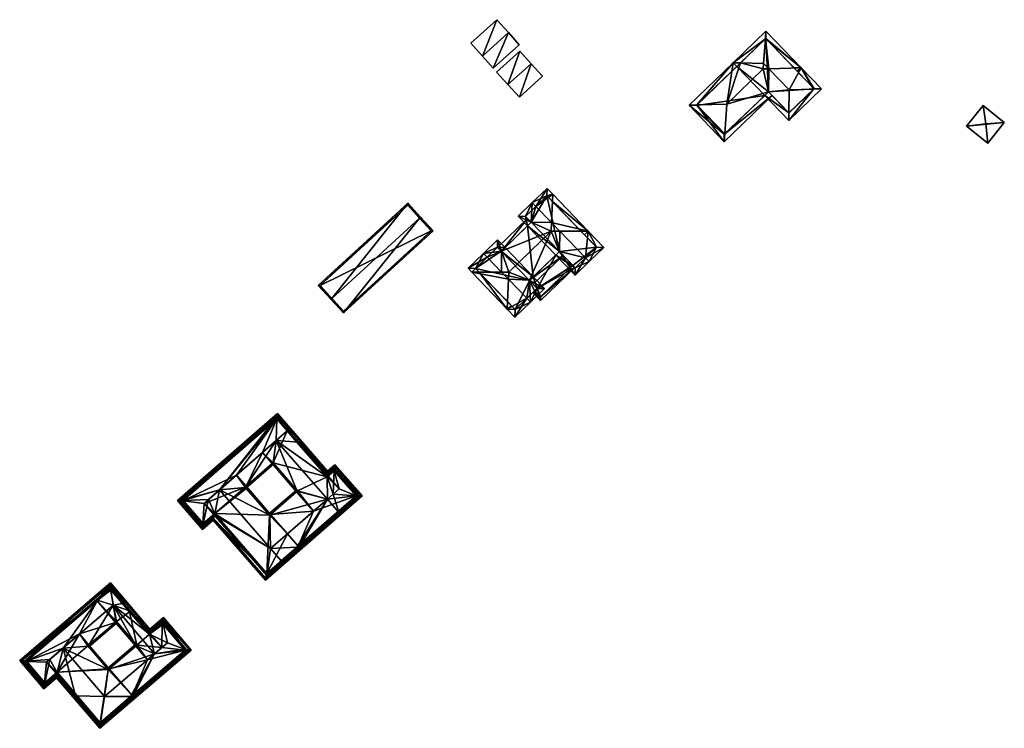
# Model space of a CAD drawing. Header units: inches. Extents: x 2523744 to 2528136, y 1148995 to 1152010.
# Tile 26 of 256: x 2525335 to 2525523, y 1149117 to 1149252. Entities that reach past the tile are written whole.
import ezdxf

# ---------------------------------------------------------------- set-up
doc = ezdxf.new("R2010")
doc.units = ezdxf.units.IN
doc.header["$MEASUREMENT"] = 0
doc.layers.add('Gebaeude Einzelhaus', color=10, linetype='Continuous')
doc.layers.add('Offenes Gebaeude', color=10, linetype='Continuous')

msp = doc.modelspace()

# ---------------------------------------------------------------- meshes
at = {"layer": 'Gebaeude Einzelhaus'}
mesh = msp.add_polyface(dxfattribs=at)
corners = [(2525478.007, 1149237.94, 384.031), (2525481.956, 1149238.288, 386.596), (2525478.059, 1149242.336, 386.596), (2525481.905, 1149233.91, 384.042), (2525477.296, 1149237.255, 383.211), (2525481.888, 1149232.486, 383.211), (2525471.303, 1149243.479, 383.211), (2525471.996, 1149242.759, 383.211), (2525472.706, 1149243.443, 384.03), (2525477.426, 1149247.986, 384.031), (2525477.529, 1149249.474, 383.211), (2525477.102, 1149243.329, 386.596), (2525488.114, 1149238.481, 383.211), (2525486.623, 1149238.434, 384.03), (2525484.216, 1149242.529, 383.211), (2525478.016, 1149237.948, 384.041), (2525481.914, 1149233.9, 384.031), (2525486.7, 1149238.508, 383.952), (2525482.869, 1149242.487, 383.951), (2525477.503, 1149248.06, 383.951), (2525477.031, 1149242.304, 387.161), (2525470.08, 1149235.61, 387.161), (2525469.686, 1149229.927, 384.031), (2525478.71, 1149237.227, 383.211), (2525469.583, 1149228.439, 383.211), (2525478.016, 1149237.948, 384.031), (2525483.496, 1149241.836, 383.211), (2525464.385, 1149235.431, 384.03), (2525462.895, 1149235.384, 383.211), (2525464.309, 1149235.358, 383.952), (2525469.609, 1149229.853, 383.951), (2525478.016, 1149237.948, 376.021), (2525477.296, 1149237.255, 376.021), (2525478.71, 1149237.227, 377.453), (2525478.71, 1149237.227, 377.447), (2525481.914, 1149233.9, 376.021), (2525486.7, 1149238.508, 376.021), (2525477.503, 1149248.06, 376.021), (2525471.996, 1149242.759, 376.021), (2525464.309, 1149235.358, 376.021), (2525469.609, 1149229.853, 376.021)]
mesh.append_faces([[corners[k] for k in face] for face in [(22, 24, 30), (25, 23, 0), (0, 23, 22), (22, 23, 24), (24, 28, 30), (30, 28, 29), (29, 28, 27), (27, 6, 8), (27, 28, 6), (26, 18, 14), (27, 22, 21), (27, 24, 22), (27, 28, 24), (8, 20, 11), (8, 21, 20), (8, 6, 21), (21, 6, 27), (27, 6, 28), (26, 14, 18), (20, 0, 2), (0, 23, 25), (0, 22, 23), (23, 22, 24), (20, 21, 0), (0, 21, 22), (2, 11, 20), (10, 19, 9), (12, 13, 17), (14, 19, 10), (14, 18, 19), (14, 17, 18), (14, 12, 17), (5, 13, 12), (3, 16, 5), (5, 16, 13), (15, 3, 0), (0, 3, 4), (4, 3, 5), (8, 6, 9), (9, 6, 10), (6, 8, 7), (14, 13, 12), (14, 1, 13), (14, 2, 1), (14, 9, 2), (2, 9, 11), (14, 10, 9), (5, 13, 3), (3, 13, 1), (5, 12, 13), (9, 8, 11), (9, 6, 8), (9, 10, 6), (6, 7, 8), (3, 4, 5), (3, 0, 4), (3, 1, 0), (0, 1, 2)]], dxfattribs={"color": 13})
mesh.append_faces([[corners[k] for k in face] for face in [(38, 32, 39), (39, 32, 40), (31, 34, 33), (22, 4, 0), (30, 40, 22), (22, 40, 4), (4, 40, 32), (30, 39, 40), (30, 29, 39), (27, 39, 29), (8, 7, 27), (27, 7, 39), (39, 7, 38), (35, 31, 36), (36, 31, 37), (37, 31, 38), (38, 31, 32), (8, 38, 7), (8, 37, 38), (8, 9, 37), (37, 9, 19), (18, 37, 19), (17, 36, 18), (18, 36, 37), (13, 36, 17), (13, 35, 36), (13, 16, 35), (34, 35, 16), (34, 31, 35), (33, 16, 3), (33, 34, 16), (25, 3, 15), (25, 33, 3), (25, 31, 33), (0, 25, 15), (0, 4, 25), (25, 4, 31), (31, 4, 32)]], dxfattribs={"color": 41})
mesh = msp.add_polyface(dxfattribs=at)
corners = [(2525427.169, 1149207.634, 387.934), (2525427.85, 1149208.291, 386.693), (2525426.431, 1149209.765, 386.693), (2525423.759, 1149207.193, 391.557), (2525424.453, 1149206.472, 391.557), (2525427.205, 1149203.615, 391.557), (2525432.538, 1149202.059, 387.933), (2525435.36, 1149200.491, 386.693), (2525433.219, 1149202.715, 386.693), (2525432.689, 1149197.919, 391.557), (2525431.995, 1149198.64, 391.557), (2525428.522, 1149202.247, 391.557), (2525429.729, 1149195.069, 386.693), (2525428.281, 1149196.573, 386.693), (2525421.526, 1149203.589, 386.693), (2525420.8, 1149204.343, 386.693), (2525433.946, 1149200.518, 388.005), (2525432.499, 1149202.021, 388.005), (2525426.405, 1149208.351, 388.004), (2525427.131, 1149207.598, 388.003), (2525429.755, 1149196.483, 387.876), (2525422.907, 1149203.595, 387.876), (2525428.34, 1149197.953, 387.876), (2525422.214, 1149204.316, 387.877), (2525438.221, 1149207.52, 387.922), (2525438.215, 1149207.526, 387.922), (2525437.496, 1149206.833, 386.693), (2525441.174, 1149203.013, 386.693), (2525443.179, 1149206.332, 391.304), (2525443.873, 1149205.611, 391.304), (2525438.31, 1149211.389, 391.304), (2525432.127, 1149212.409, 386.693), (2525432.848, 1149213.103, 387.925), (2525432.844, 1149213.108, 387.925), (2525433.739, 1149216.136, 391.304), (2525436.711, 1149213.05, 391.304), (2525433.046, 1149216.856, 391.304), (2525430.346, 1149214.258, 386.693), (2525435.851, 1149219.559, 386.693), (2525436.939, 1149218.429, 386.693), (2525443.694, 1149211.414, 386.693), (2525446.679, 1149208.314, 386.693), (2525431.76, 1149214.231, 387.923), (2525441.2, 1149204.426, 387.923), (2525435.825, 1149218.145, 387.876), (2525436.88, 1149217.049, 387.876), (2525445.265, 1149208.34, 387.877), (2525442.312, 1149211.407, 387.877), (2525428.58, 1149203.621, 392.735), (2525433.192, 1149201.301, 386.693), (2525432.499, 1149202.021, 387.933), (2525438.908, 1149206.806, 386.693), (2525436.64, 1149211.381, 392.735), (2525442.973, 1149210.72, 386.693), (2525429.001, 1149197.266, 386.693), (2525432.154, 1149213.822, 386.693), (2525426.437, 1149208.318, 386.693), (2525427.131, 1149207.598, 387.934), (2525436.219, 1149217.736, 386.693), (2525422.246, 1149204.282, 386.693), (2525438.215, 1149207.526, 387.933), (2525432.848, 1149213.103, 387.933), (2525427.131, 1149207.598, 376.339), (2525427.85, 1149208.291, 376.339), (2525426.405, 1149208.351, 376.339), (2525422.214, 1149204.316, 376.339), (2525429.755, 1149196.483, 376.339), (2525433.489, 1149200.078, 383.788), (2525433.489, 1149200.078, 376.339), (2525433.946, 1149200.518, 383.788), (2525432.499, 1149202.021, 384.665), (2525433.219, 1149202.715, 384.665), (2525432.499, 1149202.021, 376.339), (2525433.219, 1149202.715, 376.339), (2525433.946, 1149200.518, 376.339), (2525437.496, 1149206.833, 384.665), (2525438.215, 1149207.526, 384.665), (2525440.779, 1149204.863, 383.11), (2525441.2, 1149204.426, 376.339), (2525440.779, 1149204.863, 376.339), (2525445.265, 1149208.34, 376.339), (2525435.825, 1149218.145, 376.339), (2525431.76, 1149214.231, 376.339), (2525432.848, 1149213.103, 376.339), (2525432.127, 1149212.409, 376.339), (2525438.215, 1149207.526, 376.339), (2525437.496, 1149206.833, 376.339)]
mesh.append_faces([[corners[k] for k in face] for face in [(56, 0, 57), (0, 33, 61), (56, 55, 0), (0, 55, 33), (39, 45, 58), (53, 47, 40), (24, 6, 60), (6, 49, 50), (24, 51, 6), (6, 51, 49), (13, 22, 54), (21, 14, 59), (21, 59, 14), (39, 58, 45), (52, 0, 48), (48, 0, 5), (0, 56, 57), (0, 55, 56), (52, 33, 0), (0, 33, 55), (52, 35, 33), (30, 35, 52), (13, 54, 22), (53, 40, 47), (52, 24, 30), (11, 6, 48), (48, 6, 52), (52, 6, 24), (24, 6, 51), (51, 6, 49), (49, 6, 50), (5, 11, 48), (36, 44, 34), (46, 29, 28), (46, 41, 29), (45, 40, 47), (47, 40, 46), (46, 40, 41), (44, 39, 45), (45, 39, 40), (36, 38, 44), (44, 38, 39), (24, 26, 25), (24, 43, 26), (26, 43, 27), (27, 43, 29), (29, 43, 28), (31, 33, 32), (36, 42, 37), (37, 42, 31), (31, 42, 33), (36, 34, 42), (40, 28, 41), (41, 28, 29), (40, 30, 28), (39, 35, 40), (40, 35, 30), (39, 34, 35), (39, 38, 34), (34, 38, 36), (31, 33, 37), (37, 33, 36), (36, 33, 34), (34, 33, 35), (31, 32, 33), (24, 28, 30), (24, 27, 28), (28, 27, 29), (24, 26, 27), (24, 25, 26), (9, 20, 10), (23, 3, 4), (23, 15, 3), (21, 14, 23), (23, 14, 15), (20, 13, 22), (22, 13, 21), (21, 13, 14), (9, 12, 20), (20, 12, 13), (19, 18, 0), (0, 18, 1), (1, 18, 2), (2, 18, 3), (3, 18, 4), (8, 16, 6), (6, 16, 17), (16, 9, 10), (8, 7, 16), (16, 7, 9), (14, 4, 15), (15, 4, 3), (14, 5, 4), (13, 11, 14), (14, 11, 5), (13, 10, 11), (13, 12, 10), (10, 12, 9), (9, 6, 10), (10, 6, 11), (9, 7, 6), (6, 7, 8), (0, 4, 5), (0, 3, 4), (0, 2, 3), (0, 1, 2)]], dxfattribs={"color": 13})
mesh.append_faces([[corners[k] for k in face] for face in [(63, 84, 73), (73, 84, 86), (60, 25, 24), (26, 71, 75), (26, 8, 71), (26, 6, 8), (26, 60, 6), (26, 25, 60), (0, 31, 1), (1, 31, 63), (63, 31, 84), (0, 61, 31), (31, 61, 32), (33, 32, 61), (85, 80, 79), (79, 80, 78), (85, 81, 80), (85, 83, 81), (81, 83, 82), (86, 84, 85), (85, 84, 83), (32, 83, 31), (31, 83, 84), (42, 83, 33), (33, 83, 32), (42, 82, 83), (34, 44, 42), (42, 44, 82), (82, 44, 81), (47, 81, 45), (45, 81, 44), (47, 80, 81), (47, 46, 80), (46, 78, 80), (28, 43, 46), (46, 43, 78), (78, 77, 79), (76, 24, 25), (78, 43, 77), (77, 43, 76), (76, 43, 24), (26, 76, 25), (26, 75, 76), (68, 72, 74), (72, 62, 73), (73, 62, 63), (72, 65, 62), (62, 65, 64), (68, 66, 72), (72, 66, 65), (50, 6, 17), (50, 8, 6), (50, 70, 8), (8, 70, 71), (16, 50, 17), (16, 70, 50), (16, 69, 70), (16, 67, 69), (67, 66, 68), (16, 20, 67), (67, 20, 66), (16, 10, 20), (65, 21, 23), (65, 22, 21), (65, 66, 22), (22, 66, 20), (23, 64, 65), (4, 18, 23), (23, 18, 64), (57, 18, 19), (57, 64, 18), (57, 62, 64), (0, 57, 19), (0, 1, 57), (57, 1, 62), (62, 1, 63)]], dxfattribs={"color": 41})
mesh = msp.add_polyface(dxfattribs=at)
corners = [(2525414.146, 1149211.489, 382.307), (2525411.767, 1149214.086, 383.722), (2525411.583, 1149213.917, 383.722), (2525397.065, 1149195.844, 382.307), (2525394.87, 1149198.61, 383.722), (2525394.686, 1149198.441, 383.722), (2525392.265, 1149201.084, 382.307), (2525409.346, 1149216.729, 382.307), (2525413.793, 1149211.504, 382.407), (2525409.331, 1149216.376, 382.406), (2525392.618, 1149201.069, 382.405), (2525397.08, 1149196.197, 382.408), (2525413.793, 1149211.504, 377.077), (2525409.331, 1149216.376, 377.077), (2525392.618, 1149201.069, 377.077), (2525397.08, 1149196.197, 377.077)]
mesh.append_faces([[corners[k] for k in face] for face in [(3, 11, 8), (4, 11, 5), (10, 4, 5), (5, 11, 3), (6, 10, 5), (9, 10, 7), (7, 10, 6), (2, 9, 1), (8, 2, 1), (1, 9, 7), (3, 8, 0), (0, 8, 1), (7, 2, 1), (7, 4, 2), (7, 6, 4), (4, 6, 5), (3, 4, 5), (0, 2, 3), (3, 2, 4), (0, 1, 2)]], dxfattribs={"color": 13})
mesh.append_faces([[corners[k] for k in face] for face in [(12, 15, 14), (12, 14, 13), (8, 15, 12), (11, 15, 8), (14, 15, 4), (4, 15, 11), (10, 14, 4), (13, 14, 10), (9, 13, 10), (12, 13, 2), (2, 13, 9), (8, 12, 2)]], dxfattribs={"color": 41})
mesh = msp.add_polyface(dxfattribs=at)
corners = [(2525433.219, 1149202.715, 384.665), (2525432.499, 1149202.021, 384.665), (2525433.946, 1149200.518, 383.788), (2525434.593, 1149198.211, 382.9), (2525433.489, 1149200.078, 383.788), (2525441.126, 1149204.503, 382.9), (2525440.779, 1149204.863, 383.11), (2525437.496, 1149206.833, 384.665), (2525433.129, 1149199.732, 383.788), (2525438.215, 1149207.526, 384.665), (2525434.606, 1149198.919, 383.111), (2525433.489, 1149200.078, 376.339), (2525434.606, 1149198.919, 376.339), (2525440.779, 1149204.863, 376.339), (2525437.496, 1149206.833, 376.339), (2525438.215, 1149207.526, 376.339), (2525433.946, 1149200.518, 376.339), (2525433.219, 1149202.715, 376.339), (2525432.499, 1149202.021, 376.339)]
mesh.append_faces([[corners[k] for k in face] for face in [(3, 10, 5), (5, 10, 6), (3, 8, 10), (10, 8, 4), (7, 6, 9), (3, 4, 8), (0, 2, 7), (7, 2, 6), (6, 2, 5), (5, 2, 3), (3, 2, 4), (0, 1, 2)]], dxfattribs={"color": 13})
mesh.append_faces([[corners[k] for k in face] for face in [(14, 16, 17), (17, 16, 18), (16, 12, 11), (14, 13, 16), (16, 13, 12), (14, 15, 13), (6, 12, 13), (6, 10, 12), (12, 10, 11), (11, 10, 4)]], dxfattribs={"color": 41})
mesh = msp.add_polyface(dxfattribs=at)
corners = [(2525370.32, 1149155.711, 385.789), (2525370.22, 1149154.663, 385.789), (2525372.26, 1149156.439, 385.789), (2525365.451, 1149160.141, 385.789), (2525382.493, 1149146.259, 385.789), (2525382.204, 1149145.013, 385.789), (2525372.565, 1149157.665, 385.789), (2525372.376, 1149157.501, 385.789), (2525388.454, 1149151.447, 385.789), (2525400.611, 1149161.033, 385.789), (2525382.522, 1149146.284, 385.789), (2525395.446, 1149165.679, 385.789), (2525395.453, 1149166.96, 385.789), (2525399.48, 1149161.044, 385.789), (2525395.316, 1149165.828, 385.789), (2525394.066, 1149165.754, 385.789), (2525395.436, 1149165.69, 385.789), (2525388.343, 1149171.111, 385.789), (2525384.514, 1149176.731, 385.789), (2525393.963, 1149164.649, 385.789), (2525394.152, 1149164.814, 385.789), (2525366.526, 1149160.158, 385.789), (2525384.363, 1149175.681, 385.789), (2525384.425, 1149175.61, 385.789), (2525384.445, 1149175.588, 385.789), (2525386.367, 1149173.384, 385.789), (2525366.483, 1149160.12, 385.789), (2525370.245, 1149155.015, 385.789), (2525365.804, 1149160.116, 385.789), (2525382.229, 1149145.365, 385.789), (2525372.285, 1149156.791, 385.789), (2525400.259, 1149161.058, 385.789), (2525395.428, 1149166.608, 385.789), (2525384.489, 1149176.379, 385.789), (2525394.041, 1149165.401, 385.789), (2525394.041, 1149165.401, 375.816), (2525395.428, 1149166.608, 375.816), (2525384.489, 1149176.379, 375.817), (2525365.804, 1149160.116, 375.817), (2525370.245, 1149155.015, 375.816), (2525372.285, 1149156.791, 375.816), (2525382.229, 1149145.365, 375.816), (2525400.259, 1149161.058, 375.816), (2525386.367, 1149173.384, 375.816), (2525384.363, 1149175.681, 375.816), (2525395.316, 1149165.828, 375.816), (2525394.152, 1149164.814, 375.816), (2525393.963, 1149164.649, 375.816), (2525388.454, 1149151.447, 375.816), (2525399.48, 1149161.044, 375.816), (2525382.493, 1149146.259, 375.816), (2525370.32, 1149155.711, 375.816), (2525372.565, 1149157.665, 375.816), (2525372.376, 1149157.501, 375.816), (2525366.483, 1149160.12, 375.817)]
mesh.append_faces([[corners[k] for k in face] for face in [(33, 28, 3), (18, 33, 3), (34, 33, 15), (32, 34, 15), (15, 33, 18), (12, 31, 32), (12, 32, 15), (29, 31, 9), (9, 31, 12), (5, 29, 9), (30, 29, 2), (27, 30, 2), (2, 29, 5), (28, 27, 1), (3, 28, 1), (1, 27, 2), (21, 3, 26), (26, 3, 0), (17, 18, 25), (25, 18, 24), (24, 18, 23), (23, 18, 22), (22, 18, 21), (21, 18, 3), (14, 15, 20), (20, 15, 19), (19, 15, 17), (17, 15, 18), (11, 12, 16), (16, 12, 14), (14, 12, 15), (8, 9, 13), (13, 9, 11), (11, 9, 12), (10, 5, 8), (5, 10, 4), (8, 5, 9), (0, 2, 7), (7, 2, 6), (6, 2, 4), (4, 2, 5), (1, 0, 3), (0, 1, 2)]], dxfattribs={"color": 13})
mesh.append_faces([[corners[k] for k in face] for face in [(51, 38, 54), (54, 38, 44), (51, 39, 38), (52, 40, 53), (53, 40, 51), (40, 52, 50), (51, 40, 39), (48, 41, 50), (50, 41, 40), (45, 42, 49), (49, 42, 48), (48, 42, 41), (45, 36, 42), (43, 35, 47), (47, 35, 46), (46, 35, 45), (45, 35, 36), (44, 37, 43), (37, 44, 38), (43, 37, 35), (32, 42, 36), (31, 42, 32), (41, 42, 29), (29, 42, 31), (40, 41, 30), (30, 41, 29), (39, 40, 27), (27, 40, 30), (38, 39, 28), (28, 39, 27), (37, 38, 33), (33, 38, 28), (35, 37, 34), (34, 37, 33), (36, 35, 32), (32, 35, 34)]], dxfattribs={"color": 41})
mesh = msp.add_polyface(dxfattribs=at)
corners = [(2525383.7, 1149167.313, 386.086), (2525388.14, 1149161.829, 385.908), (2525388.267, 1149161.939, 386.028), (2525383.491, 1149167.172, 385.908), (2525384.289, 1149171.576, 388.396), (2525394.018, 1149160.399, 388.396), (2525383.679, 1149167.336, 386.086), (2525393.99, 1149164.673, 386.086), (2525388.553, 1149171.248, 385.908), (2525394.152, 1149164.814, 385.908), (2525386.367, 1149173.384, 386.113), (2525386.553, 1149173.546, 385.908), (2525388.329, 1149161.993, 386.086), (2525393.963, 1149164.649, 386.116), (2525388.201, 1149171.275, 386.113), (2525386.42, 1149173.323, 386.113), (2525382.523, 1149146.285, 386.094), (2525372.376, 1149157.501, 385.908), (2525382.468, 1149145.906, 385.908), (2525383.204, 1149150.988, 388.396), (2525372.6, 1149157.625, 386.068), (2525372.565, 1149157.665, 386.068), (2525373.476, 1149162.166, 388.396), (2525385.242, 1149148.652, 386.093), (2525388.215, 1149151.239, 386.093), (2525387.666, 1149150.43, 385.908), (2525388.329, 1149151.245, 386.041), (2525388.618, 1149151.259, 385.908), (2525387.193, 1149150.29, 386.06), (2525378.386, 1149162.636, 386.053), (2525378.526, 1149162.854, 385.908), (2525378.338, 1149162.69, 386.054), (2525383.178, 1149157.509, 385.908), (2525383.023, 1149157.374, 386.028), (2525388.454, 1149151.447, 385.908), (2525382.493, 1149146.259, 386.068), (2525385.239, 1149148.649, 386.093), (2525378.558, 1149162.443, 386.051), (2525382.989, 1149157.345, 386.054), (2525384.388, 1149176.034, 385.908), (2525366.13, 1149160.145, 385.908), (2525384.38, 1149175.662, 386.116), (2525366.527, 1149160.159, 386.097), (2525371.358, 1149160.323, 388.396), (2525370.295, 1149155.359, 385.908), (2525370.382, 1149155.765, 386.111), (2525388.366, 1149171.085, 385.908), (2525378.504, 1149162.503, 385.908), (2525383.842, 1149167.148, 385.908), (2525372.729, 1149157.477, 385.908), (2525384.363, 1149175.681, 386.097), (2525366.483, 1149160.12, 386.061), (2525370.32, 1149155.711, 386.061), (2525372.565, 1149157.665, 386.112), (2525383.679, 1149167.336, 386.111), (2525378.338, 1149162.69, 386.112), (2525388.201, 1149171.275, 386.114), (2525393.799, 1149164.838, 385.908), (2525393.963, 1149164.649, 386.086), (2525395.323, 1149165.82, 386.093), (2525395.341, 1149166.18, 385.908), (2525395.096, 1149161.338, 388.396), (2525399.833, 1149161.019, 385.908), (2525399.479, 1149161.043, 386.093), (2525396.216, 1149157.871, 385.908), (2525395.316, 1149165.828, 386.086), (2525388.165, 1149162.181, 385.908), (2525388.329, 1149161.993, 386.028), (2525382.825, 1149157.534, 385.908), (2525382.989, 1149157.345, 386.028), (2525383.491, 1149167.172, 375.816), (2525383.679, 1149167.336, 375.816), (2525388.329, 1149161.993, 375.816), (2525388.14, 1149161.829, 375.816), (2525393.963, 1149164.649, 385.789), (2525394.152, 1149164.814, 385.789), (2525388.343, 1149171.111, 385.789), (2525386.367, 1149173.384, 385.789), (2525381.654, 1149169.283, 375.816), (2525386.367, 1149173.384, 375.816), (2525393.963, 1149164.649, 375.816), (2525396.28, 1149162.368, 375.816), (2525394.152, 1149164.814, 375.816), (2525394.018, 1149160.399, 375.816), (2525391.381, 1149158.105, 375.816), (2525372.376, 1149157.501, 385.789), (2525372.565, 1149157.665, 385.789), (2525382.493, 1149146.259, 385.789), (2525382.522, 1149146.284, 385.789), (2525388.454, 1149151.447, 385.789), (2525382.989, 1149157.345, 375.816), (2525383.178, 1149157.509, 375.816), (2525378.558, 1149162.443, 375.816), (2525378.338, 1149162.69, 375.816), (2525378.526, 1149162.854, 375.816), (2525372.565, 1149157.665, 375.816), (2525370.54, 1149159.611, 375.816), (2525376.69, 1149164.964, 375.816), (2525386.419, 1149153.786, 375.816), (2525382.493, 1149146.259, 375.816), (2525388.454, 1149151.447, 375.816), (2525372.376, 1149157.501, 375.816), (2525384.445, 1149175.588, 385.789), (2525384.425, 1149175.61, 385.789), (2525384.363, 1149175.681, 385.789), (2525366.526, 1149160.158, 385.789), (2525366.483, 1149160.12, 385.789), (2525370.32, 1149155.711, 385.789), (2525384.363, 1149175.681, 375.816), (2525366.483, 1149160.12, 375.817), (2525370.32, 1149155.711, 375.816), (2525399.48, 1149161.044, 385.789), (2525395.446, 1149165.679, 385.789), (2525395.436, 1149165.69, 385.789), (2525395.316, 1149165.828, 385.789), (2525395.316, 1149165.828, 375.816), (2525399.48, 1149161.044, 375.816)]
mesh.append_faces([[corners[k] for k in face] for face in [(2, 66, 67), (33, 68, 2), (2, 68, 66), (33, 69, 68), (33, 68, 69), (33, 2, 68), (68, 2, 66), (66, 2, 67), (19, 5, 33), (33, 5, 2), (23, 24, 28), (62, 64, 63), (63, 64, 24), (24, 64, 26), (27, 26, 64), (57, 7, 58), (57, 65, 7), (60, 59, 65), (62, 59, 60), (62, 63, 59), (57, 60, 65), (28, 24, 23), (26, 5, 24), (24, 5, 19), (5, 64, 61), (61, 64, 63), (63, 64, 62), (26, 27, 5), (5, 27, 64), (62, 59, 63), (63, 59, 61), (62, 60, 59), (59, 7, 61), (61, 7, 5), (60, 57, 59), (59, 57, 7), (7, 57, 58), (56, 8, 46), (0, 29, 54), (54, 29, 55), (0, 48, 29), (29, 48, 47), (49, 45, 20), (20, 45, 53), (52, 45, 44), (49, 44, 45), (40, 51, 44), (44, 51, 52), (40, 42, 51), (39, 41, 50), (11, 41, 39), (11, 10, 41), (39, 42, 40), (39, 50, 42), (45, 20, 43), (44, 49, 45), (45, 49, 20), (22, 43, 20), (29, 4, 22), (29, 0, 4), (29, 48, 0), (29, 47, 48), (46, 8, 14), (42, 45, 43), (42, 44, 45), (42, 40, 44), (10, 41, 4), (10, 11, 41), (41, 11, 39), (41, 22, 4), (22, 42, 43), (22, 40, 42), (41, 39, 22), (22, 39, 40), (30, 29, 31), (30, 37, 29), (37, 33, 38), (30, 32, 37), (37, 32, 33), (26, 34, 27), (26, 24, 34), (18, 36, 28), (28, 36, 23), (18, 16, 36), (16, 18, 35), (25, 26, 27), (25, 24, 26), (25, 28, 24), (25, 18, 28), (18, 17, 35), (35, 17, 20), (20, 17, 21), (27, 34, 26), (26, 34, 24), (33, 22, 19), (32, 29, 33), (33, 29, 22), (32, 30, 29), (29, 30, 31), (23, 25, 28), (28, 25, 24), (24, 25, 26), (26, 25, 27), (23, 18, 25), (23, 16, 18), (19, 23, 24), (23, 19, 16), (20, 19, 22), (21, 17, 20), (20, 17, 19), (19, 17, 16), (16, 17, 18), (7, 8, 9), (11, 15, 10), (8, 14, 11), (11, 14, 15), (7, 13, 8), (8, 13, 14), (2, 0, 12), (0, 3, 6), (2, 1, 0), (0, 1, 3), (4, 8, 10), (10, 8, 11), (4, 7, 8), (8, 7, 9), (4, 5, 7), (3, 0, 6), (0, 2, 4), (4, 2, 5), (3, 1, 0), (0, 1, 2)]], dxfattribs={"color": 13})
mesh.append_faces([[corners[k] for k in face] for face in [(98, 91, 84), (84, 91, 73), (91, 1, 73), (91, 32, 1), (1, 32, 2), (2, 32, 33), (84, 100, 98), (83, 116, 84), (84, 116, 100), (83, 81, 116), (116, 81, 115), (115, 81, 82), (9, 114, 75), (9, 65, 114), (9, 7, 65), (65, 113, 114), (112, 113, 59), (59, 113, 65), (111, 112, 63), (63, 112, 59), (63, 34, 111), (111, 34, 89), (63, 24, 34), (109, 96, 110), (110, 96, 101), (108, 97, 109), (109, 97, 96), (79, 78, 108), (108, 78, 97), (97, 78, 94), (94, 78, 70), (54, 6, 0), (54, 3, 6), (3, 30, 70), (70, 30, 94), (54, 55, 3), (3, 55, 30), (30, 55, 31), (29, 31, 55), (53, 21, 20), (17, 45, 85), (85, 45, 107), (107, 45, 52), (17, 53, 45), (17, 21, 53), (52, 51, 107), (107, 51, 106), (105, 51, 42), (105, 106, 51), (42, 104, 105), (42, 50, 104), (103, 104, 50), (102, 50, 41), (102, 103, 50), (10, 102, 41), (10, 77, 102), (96, 95, 101), (99, 98, 100), (95, 90, 99), (99, 90, 98), (98, 90, 91), (95, 92, 90), (94, 93, 97), (97, 93, 96), (96, 93, 95), (95, 93, 92), (31, 93, 30), (30, 93, 94), (37, 93, 29), (29, 93, 31), (37, 92, 93), (69, 37, 38), (69, 92, 37), (69, 90, 92), (33, 69, 38), (33, 32, 69), (69, 32, 90), (90, 32, 91), (23, 89, 24), (24, 89, 34), (16, 88, 36), (36, 88, 23), (23, 88, 89), (87, 88, 35), (35, 88, 16), (20, 87, 35), (20, 86, 87), (20, 21, 86), (17, 86, 21), (17, 85, 86), (72, 84, 73), (72, 83, 84), (71, 80, 72), (72, 80, 83), (83, 80, 81), (81, 80, 82), (71, 79, 80), (70, 78, 71), (71, 78, 79), (15, 77, 10), (15, 14, 77), (76, 77, 14), (74, 76, 58), (58, 76, 13), (13, 76, 14), (7, 58, 13), (7, 74, 58), (7, 9, 74), (74, 9, 75), (67, 2, 12), (67, 1, 2), (67, 72, 1), (1, 72, 73), (0, 67, 12), (0, 71, 67), (67, 71, 72), (0, 6, 71), (3, 71, 6), (3, 70, 71)]], dxfattribs={"color": 41})
mesh = msp.add_polyface(dxfattribs=at)
corners = [(2525340.239, 1149125.489, 385.21), (2525339.991, 1149124.326, 385.21), (2525342.453, 1149126.431, 385.21), (2525336.629, 1149129.49, 385.21), (2525335.414, 1149129.676, 385.21), (2525340.174, 1149125.435, 385.21), (2525340.131, 1149125.398, 385.21), (2525350.75, 1149117.861, 385.21), (2525350.696, 1149116.798, 385.21), (2525342.539, 1149127.458, 385.21), (2525342.348, 1149127.295, 385.21), (2525356.808, 1149123.045, 385.21), (2525368.098, 1149131.686, 385.21), (2525356.588, 1149122.857, 385.21), (2525366.916, 1149131.694, 385.21), (2525362.79, 1149137.89, 385.21), (2525364.01, 1149129.207, 385.21), (2525362.569, 1149136.775, 385.21), (2525360.22, 1149135.691, 385.21), (2525356.321, 1149138.978, 385.21), (2525352.706, 1149144.473, 385.21), (2525360.048, 1149134.619, 385.21), (2525360.238, 1149134.781, 385.21), (2525350.142, 1149141.052, 385.21), (2525352.683, 1149143.226, 385.21), (2525336.699, 1149129.55, 385.21), (2525340.019, 1149124.679, 385.21), (2525335.766, 1149129.649, 385.21), (2525350.724, 1149117.15, 385.21), (2525342.48, 1149126.784, 385.21), (2525367.745, 1149131.714, 385.21), (2525362.763, 1149137.538, 385.21), (2525352.679, 1149144.12, 385.21), (2525360.193, 1149135.339, 385.21), (2525360.193, 1149135.339, 375.142), (2525362.763, 1149137.538, 375.142), (2525352.679, 1149144.12, 375.142), (2525335.766, 1149129.649, 375.142), (2525340.019, 1149124.679, 375.142), (2525342.48, 1149126.784, 375.142), (2525350.724, 1149117.15, 375.142), (2525367.745, 1149131.714, 375.141), (2525350.142, 1149141.052, 375.142), (2525336.629, 1149129.49, 375.142), (2525356.35, 1149138.945, 375.142), (2525352.683, 1149143.226, 375.142), (2525362.569, 1149136.775, 375.142), (2525360.238, 1149134.781, 375.142), (2525360.048, 1149134.619, 375.142), (2525366.916, 1149131.694, 375.142), (2525356.808, 1149123.045, 375.142), (2525350.75, 1149117.861, 375.142), (2525340.131, 1149125.398, 375.142), (2525342.348, 1149127.295, 375.142), (2525342.539, 1149127.458, 375.142)]
mesh.append_faces([[corners[k] for k in face] for face in [(32, 27, 20), (20, 27, 4), (33, 32, 18), (31, 33, 18), (18, 32, 20), (15, 30, 31), (15, 31, 18), (28, 30, 12), (12, 30, 15), (8, 28, 12), (29, 28, 2), (26, 29, 2), (2, 28, 8), (27, 26, 1), (4, 27, 1), (1, 26, 2), (23, 4, 25), (25, 4, 3), (19, 20, 24), (24, 20, 23), (23, 20, 4), (17, 18, 22), (22, 18, 21), (21, 18, 19), (19, 18, 20), (14, 15, 17), (17, 15, 18), (11, 12, 16), (16, 12, 14), (14, 12, 15), (13, 8, 11), (8, 13, 7), (11, 8, 12), (0, 2, 10), (10, 2, 9), (9, 2, 7), (7, 2, 8), (3, 1, 6), (6, 1, 5), (5, 1, 0), (1, 3, 4), (0, 1, 2)]], dxfattribs={"color": 13})
mesh.append_faces([[corners[k] for k in face] for face in [(52, 38, 43), (51, 39, 54), (54, 39, 53), (53, 39, 52), (52, 39, 38), (50, 40, 51), (51, 40, 39), (49, 41, 50), (50, 41, 40), (46, 35, 49), (49, 35, 41), (44, 34, 48), (48, 34, 47), (47, 34, 46), (46, 34, 35), (42, 36, 45), (45, 36, 44), (44, 36, 34), (37, 42, 43), (37, 43, 38), (42, 37, 36), (31, 41, 35), (30, 41, 31), (40, 41, 28), (28, 41, 30), (39, 40, 29), (29, 40, 28), (38, 39, 26), (26, 39, 29), (37, 38, 27), (27, 38, 26), (36, 37, 32), (32, 37, 27), (34, 36, 33), (33, 36, 32), (35, 34, 31), (31, 34, 33)]], dxfattribs={"color": 41})
mesh = msp.add_polyface(dxfattribs=at)
corners = [(2525350.142, 1149141.052, 375.142), (2525353.644, 1149136.959, 375.142), (2525346.795, 1149134.749, 375.142), (2525348.598, 1149132.641, 385.289), (2525353.757, 1149137.055, 385.426), (2525348.408, 1149132.479, 385.426), (2525353.644, 1149136.959, 385.289), (2525348.598, 1149132.641, 375.142), (2525353.834, 1149137.121, 375.142), (2525352.683, 1149143.226, 375.142), (2525350.142, 1149141.052, 385.289), (2525352.683, 1149143.226, 385.21), (2525350.142, 1149141.052, 385.21), (2525352.683, 1149143.226, 385.435), (2525350.262, 1149141.155, 385.435), (2525350.261, 1149141.154, 385.434), (2525348.408, 1149132.479, 375.142), (2525352.169, 1149128.095, 385.327), (2525352.169, 1149128.095, 375.142), (2525348.451, 1149132.428, 385.39), (2525352.169, 1149128.095, 385.387), (2525348.571, 1149132.289, 385.289), (2525353.996, 1149136.931, 385.289), (2525353.196, 1149140.225, 386.948), (2525353.194, 1149140.238, 386.942), (2525349.98, 1149141.243, 385.289), (2525352.777, 1149143.116, 385.518), (2525352.71, 1149143.579, 385.289), (2525352.778, 1149143.115, 385.52), (2525353.201, 1149140.24, 386.948), (2525352.46, 1149128.127, 385.289), (2525352.254, 1149127.984, 385.39)]
mesh.append_faces([[corners[k] for k in face] for face in [(4, 19, 5), (4, 21, 19), (4, 22, 21), (15, 23, 24), (21, 4, 19), (19, 4, 23), (21, 22, 4), (25, 15, 10), (25, 14, 15), (26, 13, 27), (27, 13, 25), (25, 13, 14), (26, 14, 28), (28, 14, 29), (14, 25, 15), (26, 27, 14), (14, 27, 25), (10, 15, 25), (24, 29, 14), (20, 3, 30), (19, 31, 30)]], dxfattribs={"color": 13})
mesh.append_faces([[corners[k] for k in face] for face in [(0, 1, 2), (3, 4, 5), (1, 6, 7), (7, 6, 3), (3, 6, 4), (1, 0, 8), (8, 0, 9), (10, 11, 12), (10, 13, 11), (13, 10, 14), (14, 10, 15), (16, 17, 18), (19, 20, 17)]], dxfattribs={"color": 41})
mesh = msp.add_polyface(dxfattribs=at)
corners = [(2525353.834, 1149137.121, 375.142), (2525356.35, 1149138.945, 375.142), (2525357.696, 1149132.606, 375.142), (2525352.683, 1149143.226, 375.142), (2525352.683, 1149143.226, 385.21), (2525356.08, 1149139.26, 385.517), (2525356.321, 1149138.978, 385.21), (2525352.683, 1149143.226, 385.435), (2525354.968, 1149140.558, 385.517), (2525352.777, 1149143.116, 385.518), (2525352.778, 1149143.115, 385.52), (2525357.696, 1149132.606, 385.401), (2525353.834, 1149137.121, 385.426), (2525357.696, 1149132.606, 385.519), (2525353.834, 1149137.121, 385.52), (2525353.757, 1149137.055, 385.426), (2525353.644, 1149136.959, 385.289), (2525353.644, 1149136.959, 375.142), (2525353.996, 1149136.931, 385.289), (2525353.194, 1149140.238, 386.942), (2525353.196, 1149140.225, 386.948), (2525353.209, 1149140.22, 386.942), (2525357.599, 1149132.523, 385.401), (2525352.71, 1149143.579, 385.289), (2525356.537, 1149139.106, 385.289), (2525353.201, 1149140.24, 386.948), (2525361.111, 1149130.996, 386.948)]
mesh.append_faces([[corners[k] for k in face] for face in [(15, 12, 18), (19, 20, 21), (20, 15, 21), (15, 18, 12), (13, 15, 14), (22, 16, 15), (9, 23, 10), (24, 8, 23), (23, 8, 9), (9, 8, 10), (24, 5, 8), (24, 8, 25), (10, 25, 8), (8, 9, 10), (24, 23, 8), (8, 23, 9), (21, 25, 19), (21, 26, 25), (16, 22, 15), (15, 22, 21)]], dxfattribs={"color": 13})
mesh.append_faces([[corners[k] for k in face] for face in [(0, 1, 2), (0, 3, 1), (4, 5, 6), (4, 7, 5), (8, 9, 10), (5, 7, 8), (8, 7, 9), (11, 12, 0), (13, 14, 12), (15, 12, 14), (15, 16, 12), (12, 16, 0), (0, 16, 17)]], dxfattribs={"color": 41})
mesh = msp.add_polyface(dxfattribs=at)
corners = [(2525350.142, 1149141.052, 375.142), (2525346.795, 1149134.749, 375.142), (2525336.629, 1149129.49, 375.142), (2525340.546, 1149129.401, 375.142), (2525353.644, 1149136.959, 375.142), (2525348.598, 1149132.641, 375.142), (2525348.598, 1149132.641, 385.289), (2525348.408, 1149132.479, 385.426), (2525348.408, 1149132.479, 385.39), (2525348.451, 1149132.428, 385.39), (2525336.699, 1149129.55, 385.21), (2525336.629, 1149129.49, 385.394), (2525336.701, 1149129.551, 385.434), (2525336.629, 1149129.49, 385.21), (2525350.142, 1149141.052, 385.21), (2525350.142, 1149141.052, 385.289), (2525350.261, 1149141.154, 385.434), (2525348.408, 1149132.479, 375.142), (2525352.169, 1149128.095, 375.142), (2525342.539, 1149127.458, 375.142), (2525352.169, 1149128.095, 385.327), (2525336.276, 1149129.518, 385.289), (2525349.98, 1149141.243, 385.289), (2525343.67, 1149132.075, 386.948), (2525353.196, 1149140.225, 386.948), (2525341.125, 1149129.898, 386.948), (2525342.582, 1149127.408, 385.39), (2525352.169, 1149128.095, 385.387), (2525352.46, 1149128.127, 385.289), (2525352.254, 1149127.984, 385.39)]
mesh.append_faces([[corners[k] for k in face] for face in [(12, 11, 21), (12, 22, 16), (12, 21, 22), (21, 12, 22), (22, 12, 16), (16, 23, 24), (16, 12, 23), (23, 12, 25), (23, 9, 24), (25, 26, 23), (9, 6, 27), (9, 8, 6), (9, 6, 8), (9, 28, 6), (9, 23, 29)]], dxfattribs={"color": 13})
mesh.append_faces([[corners[k] for k in face] for face in [(0, 1, 2), (2, 1, 3), (1, 4, 5), (6, 7, 8), (9, 8, 7), (10, 11, 12), (10, 13, 11), (12, 14, 10), (12, 15, 14), (12, 16, 15), (17, 1, 5), (18, 19, 17), (17, 19, 1), (1, 19, 3), (8, 17, 6), (6, 17, 5), (9, 17, 8), (9, 20, 17)]], dxfattribs={"color": 41})
mesh = msp.add_polyface(dxfattribs=at)
corners = [(2525360.238, 1149134.781, 385.289), (2525362.569, 1149136.775, 385.21), (2525360.238, 1149134.781, 385.21), (2525362.569, 1149136.775, 385.402), (2525360.145, 1149134.702, 385.401), (2525362.723, 1149136.595, 385.508), (2525366.916, 1149131.694, 385.21), (2525357.696, 1149132.606, 375.142), (2525356.35, 1149138.945, 375.142), (2525360.048, 1149134.619, 375.142), (2525356.321, 1149138.978, 385.21), (2525356.403, 1149138.883, 385.517), (2525360.048, 1149134.619, 385.21), (2525360.048, 1149134.619, 385.401), (2525360.048, 1149134.619, 385.519), (2525356.081, 1149139.259, 385.516), (2525356.08, 1149139.26, 385.517), (2525359.886, 1149134.809, 385.289), (2525362.596, 1149137.128, 385.289), (2525367.269, 1149131.666, 385.289), (2525363.558, 1149133.09, 386.948), (2525356.537, 1149139.106, 385.289), (2525356.35, 1149138.945, 385.289), (2525353.201, 1149140.24, 386.948), (2525361.111, 1149130.996, 386.948)]
mesh.append_faces([[corners[k] for k in face] for face in [(4, 17, 3), (4, 13, 17), (18, 5, 3), (19, 5, 18), (17, 18, 3), (5, 19, 18), (5, 4, 20), (4, 17, 13), (5, 18, 4), (4, 18, 17), (21, 22, 15), (15, 22, 21), (21, 15, 16), (21, 11, 15), (11, 4, 14), (21, 0, 11), (11, 0, 4), (21, 4, 0), (21, 23, 4), (4, 23, 24)]], dxfattribs={"color": 13})
mesh.append_faces([[corners[k] for k in face] for face in [(0, 1, 2), (0, 3, 1), (0, 4, 3), (3, 5, 1), (1, 5, 6), (7, 8, 9), (10, 11, 12), (12, 11, 13), (13, 11, 14), (10, 15, 11), (10, 16, 15), (4, 12, 13), (4, 0, 12), (12, 0, 2)]], dxfattribs={"color": 41})
mesh = msp.add_polyface(dxfattribs=at)
corners = [(2525359.745, 1149129.828, 375.142), (2525366.916, 1149131.694, 375.142), (2525356.808, 1149123.045, 375.142), (2525362.476, 1149132.165, 375.142), (2525362.569, 1149136.775, 375.142), (2525360.238, 1149134.781, 375.142), (2525366.916, 1149131.694, 385.21), (2525366.779, 1149131.854, 385.508), (2525366.916, 1149131.694, 385.408), (2525362.723, 1149136.595, 385.508), (2525356.808, 1149123.045, 385.21), (2525364.01, 1149129.207, 385.21), (2525356.808, 1149123.045, 385.289), (2525356.585, 1149122.853, 385.408), (2525357.696, 1149132.606, 375.142), (2525357.507, 1149132.444, 375.142), (2525360.048, 1149134.619, 375.142), (2525360.145, 1149134.702, 385.401), (2525360.048, 1149134.619, 385.401), (2525360.048, 1149134.619, 385.519), (2525357.696, 1149132.606, 385.401), (2525357.599, 1149132.523, 385.401), (2525357.696, 1149132.606, 385.519), (2525357.507, 1149132.444, 385.289), (2525356.97, 1149122.855, 385.289), (2525367.269, 1149131.666, 385.289), (2525357.533, 1149132.796, 385.289), (2525361.111, 1149130.996, 386.948), (2525356.531, 1149122.853, 385.424), (2525363.558, 1149133.09, 386.948), (2525353.209, 1149140.22, 386.942)]
mesh.append_faces([[corners[k] for k in face] for face in [(8, 24, 13), (8, 25, 24), (8, 7, 25), (21, 26, 20), (25, 7, 9), (7, 27, 25), (25, 27, 24), (24, 27, 13), (13, 27, 28), (7, 29, 27), (7, 9, 29), (7, 25, 9), (26, 21, 20), (29, 17, 27), (30, 21, 27)]], dxfattribs={"color": 13})
mesh.append_faces([[corners[k] for k in face] for face in [(0, 1, 2), (0, 3, 1), (1, 3, 4), (4, 3, 5), (6, 7, 8), (6, 9, 7), (10, 11, 12), (13, 11, 8), (8, 11, 6), (14, 0, 15), (14, 3, 0), (14, 16, 3), (3, 16, 5), (17, 18, 19), (20, 21, 22), (20, 23, 21), (20, 14, 23), (23, 14, 15)]], dxfattribs={"color": 41})
mesh = msp.add_polyface(dxfattribs=at)
corners = [(2525359.745, 1149129.828, 375.142), (2525352.46, 1149128.127, 375.142), (2525357.507, 1149132.444, 375.142), (2525356.808, 1149123.045, 375.142), (2525352.46, 1149128.127, 385.289), (2525357.507, 1149132.444, 385.289), (2525352.27, 1149127.964, 385.401), (2525357.599, 1149132.523, 385.401), (2525357.696, 1149132.606, 385.401), (2525353.834, 1149137.121, 375.142), (2525357.696, 1149132.606, 375.142), (2525357.696, 1149132.606, 385.519), (2525353.834, 1149137.121, 385.426), (2525352.27, 1149127.964, 375.142), (2525350.75, 1149117.861, 375.142), (2525356.585, 1149122.853, 385.408), (2525356.588, 1149122.857, 385.21), (2525356.808, 1149123.045, 385.289), (2525356.808, 1149123.045, 385.21), (2525350.784, 1149117.891, 385.408), (2525352.169, 1149128.095, 385.327), (2525352.254, 1149127.984, 385.39), (2525357.533, 1149132.796, 385.289), (2525352.114, 1149128.159, 385.289), (2525356.531, 1149122.853, 385.424), (2525361.111, 1149130.996, 386.948), (2525351.575, 1149122.838, 386.948), (2525353.757, 1149137.055, 385.426), (2525353.644, 1149136.959, 385.289), (2525356.97, 1149122.855, 385.289), (2525350.723, 1149117.509, 385.289), (2525351.579, 1149122.833, 386.948)]
mesh.append_faces([[corners[k] for k in face] for face in [(20, 7, 21), (21, 7, 6), (20, 22, 7), (23, 22, 20), (24, 25, 26), (7, 20, 21), (22, 23, 7), (7, 23, 20), (25, 7, 21), (26, 25, 21), (7, 27, 11), (5, 28, 7), (28, 5, 7), (29, 15, 17), (30, 15, 29), (19, 24, 31), (19, 15, 24), (15, 30, 29), (29, 17, 15), (24, 26, 31)]], dxfattribs={"color": 13})
mesh.append_faces([[corners[k] for k in face] for face in [(0, 1, 2), (0, 3, 1), (4, 5, 1), (1, 5, 2), (6, 7, 4), (4, 7, 5), (8, 9, 10), (11, 12, 8), (1, 3, 13), (13, 3, 14), (15, 16, 17), (17, 16, 18), (15, 19, 16)]], dxfattribs={"color": 41})
mesh = msp.add_polyface(dxfattribs=at)
corners = [(2525352.27, 1149127.964, 385.401), (2525352.27, 1149127.964, 385.39), (2525352.254, 1149127.984, 385.39), (2525352.46, 1149128.127, 385.289), (2525352.27, 1149127.964, 375.142), (2525342.539, 1149127.458, 375.142), (2525352.169, 1149128.095, 375.142), (2525350.75, 1149117.861, 375.142), (2525352.169, 1149128.095, 385.327), (2525352.169, 1149128.095, 385.387), (2525352.46, 1149128.127, 375.142), (2525356.588, 1149122.857, 385.21), (2525350.784, 1149117.891, 385.408), (2525350.75, 1149117.861, 385.21), (2525350.75, 1149117.861, 385.39), (2525346.385, 1149122.962, 385.39), (2525342.582, 1149127.408, 385.39), (2525342.539, 1149127.458, 385.21), (2525346.239, 1149123.133, 385.289), (2525346.049, 1149122.97, 385.289), (2525350.723, 1149117.509, 385.289), (2525356.585, 1149122.853, 385.408), (2525342.348, 1149127.295, 385.289), (2525343.67, 1149132.075, 386.948), (2525351.575, 1149122.838, 386.948), (2525351.579, 1149122.833, 386.948)]
mesh.append_faces([[corners[k] for k in face] for face in [(18, 15, 19), (18, 19, 15), (2, 3, 1), (2, 9, 3), (12, 20, 14), (12, 21, 20), (15, 22, 16), (15, 14, 22), (19, 14, 20), (19, 22, 14), (12, 20, 21), (19, 23, 16), (12, 19, 20), (19, 24, 23), (24, 19, 12), (25, 24, 12), (3, 2, 1), (24, 2, 23)]], dxfattribs={"color": 13})
mesh.append_faces([[corners[k] for k in face] for face in [(0, 1, 2), (0, 3, 1), (4, 5, 6), (4, 7, 5), (2, 8, 9), (8, 4, 6), (2, 1, 8), (8, 1, 4), (3, 4, 1), (3, 10, 4), (11, 12, 13), (13, 12, 14), (15, 13, 14), (16, 17, 15), (15, 17, 13)]], dxfattribs={"color": 41})
mesh = msp.add_polyface(dxfattribs=at)
corners = [(2525336.629, 1149129.49, 375.142), (2525340.546, 1149129.401, 375.142), (2525340.131, 1149125.398, 375.142), (2525342.348, 1149127.295, 375.142), (2525342.539, 1149127.458, 385.426), (2525342.539, 1149127.458, 385.39), (2525342.582, 1149127.408, 385.39), (2525342.348, 1149127.295, 385.289), (2525340.239, 1149125.489, 385.21), (2525342.348, 1149127.295, 385.21), (2525340.189, 1149125.447, 385.427), (2525340.131, 1149125.398, 385.21), (2525340.174, 1149125.435, 385.21), (2525340.131, 1149125.398, 385.395), (2525336.629, 1149129.49, 385.394), (2525336.629, 1149129.49, 385.21), (2525342.539, 1149127.458, 375.142), (2525342.539, 1149127.458, 385.21), (2525342.702, 1149127.268, 385.289), (2525340.104, 1149125.045, 385.289), (2525336.276, 1149129.518, 385.289), (2525336.701, 1149129.551, 385.434), (2525341.125, 1149129.898, 386.948), (2525346.049, 1149122.97, 385.289), (2525342.581, 1149127.406, 385.39), (2525342.581, 1149127.409, 385.39)]
mesh.append_faces([[corners[k] for k in face] for face in [(18, 10, 6), (6, 10, 4), (10, 19, 13), (14, 13, 19), (20, 14, 19), (18, 19, 10), (20, 10, 21), (21, 10, 22), (20, 19, 10), (10, 6, 22), (10, 18, 6), (10, 19, 18), (6, 7, 5), (23, 24, 7), (7, 24, 5), (24, 23, 6), (25, 5, 24)]], dxfattribs={"color": 13})
mesh.append_faces([[corners[k] for k in face] for face in [(0, 1, 2), (2, 1, 3), (4, 5, 6), (7, 8, 9), (7, 10, 8), (7, 4, 10), (7, 5, 4), (11, 12, 13), (12, 10, 13), (12, 8, 10), (13, 14, 11), (11, 14, 15), (1, 16, 3), (6, 5, 17), (9, 17, 7), (7, 17, 5)]], dxfattribs={"color": 41})
at = {"layer": 'Offenes Gebaeude'}
mesh = msp.add_polyface(dxfattribs=at)
corners = [(2525428.48, 1149249.211, 384.828), (2525425.616, 1149242.426, 383.485), (2525430.568, 1149246.901, 383.485), (2525426.269, 1149251.658, 383.485), (2525423.529, 1149244.735, 384.828), (2525421.316, 1149247.183, 383.485), (2525428.48, 1149249.211, 384.728), (2525430.568, 1149246.901, 383.385), (2525426.269, 1149251.658, 383.385), (2525421.316, 1149247.183, 383.385), (2525423.529, 1149244.735, 384.728), (2525425.616, 1149242.426, 383.385)]
mesh.append_faces([[corners[k] for k in face] for face in [(5, 4, 3), (4, 1, 0), (3, 4, 0), (0, 1, 2)]], dxfattribs={"color": 13})
mesh.append_faces([[corners[k] for k in face] for face in [(8, 10, 9), (6, 11, 10), (6, 10, 8), (7, 11, 6), (2, 11, 7), (1, 11, 2), (10, 11, 1), (4, 10, 1), (9, 10, 5), (5, 10, 4), (8, 9, 3), (3, 9, 5), (6, 8, 3), (0, 6, 3), (7, 6, 2), (2, 6, 0)]], dxfattribs={"color": 41})
mesh = msp.add_polyface(dxfattribs=at)
corners = [(2525432.819, 1149243.288, 384.67), (2525430.574, 1149236.9, 383.643), (2525434.988, 1149240.888, 383.643), (2525430.65, 1149245.686, 383.643), (2525428.406, 1149239.299, 384.67), (2525426.238, 1149241.698, 383.643), (2525432.819, 1149243.288, 384.57), (2525434.988, 1149240.888, 383.543), (2525430.65, 1149245.686, 383.543), (2525426.238, 1149241.698, 383.543), (2525428.406, 1149239.299, 384.57), (2525430.574, 1149236.9, 383.543)]
mesh.append_faces([[corners[k] for k in face] for face in [(5, 4, 3), (4, 1, 0), (3, 4, 0), (0, 1, 2)]], dxfattribs={"color": 13})
mesh.append_faces([[corners[k] for k in face] for face in [(8, 10, 9), (6, 11, 10), (6, 10, 8), (7, 11, 6), (2, 11, 7), (1, 11, 2), (10, 11, 1), (4, 10, 1), (9, 10, 5), (5, 10, 4), (8, 9, 3), (3, 9, 5), (6, 8, 3), (0, 6, 3), (7, 6, 2), (2, 6, 0)]], dxfattribs={"color": 41})
mesh = msp.add_polyface(dxfattribs=at)
corners = [(2525519.773, 1149228.171, 378.551), (2525519.391, 1149231.859, 379.895), (2525515.75, 1149231.415, 378.551), (2525518.914, 1149235.339, 378.551), (2525522.936, 1149232.095, 378.551), (2525519.773, 1149228.171, 378.451), (2525515.75, 1149231.415, 378.451), (2525522.936, 1149232.095, 378.451), (2525518.914, 1149235.339, 378.451)]
mesh.append_faces([[corners[k] for k in face] for face in [(3, 1, 4), (4, 1, 0), (2, 1, 3), (0, 1, 2)]], dxfattribs={"color": 13})
mesh.append_faces([[corners[k] for k in face] for face in [(6, 8, 7), (6, 7, 5), (2, 8, 6), (3, 8, 2), (7, 8, 4), (4, 8, 3), (5, 7, 0), (0, 7, 4), (6, 5, 2), (2, 5, 0)]], dxfattribs={"color": 41})

doc.saveas('drawing.dxf')
